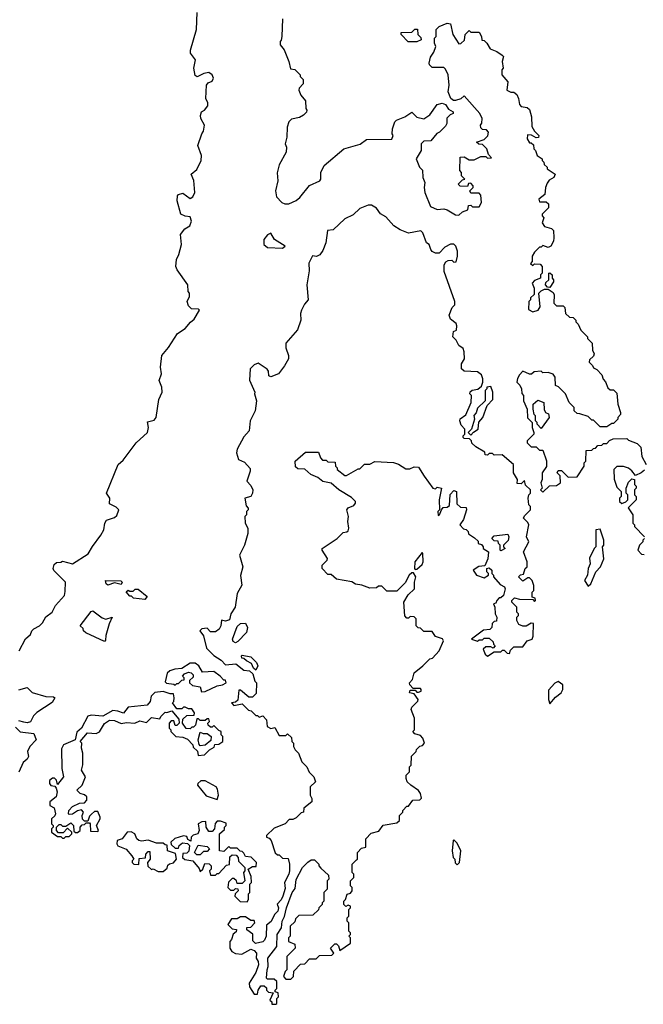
# Model space of a CAD drawing. Extents: x 1861455 to 2058065, y 200073 to 437907.
# Tile 216 of 256: x 1879110 to 1882822, y 331650 to 337514. Entities that reach past the tile are written whole.
import ezdxf

# ---------------------------------------------------------------- set-up
doc = ezdxf.new("R2010")
doc.units = 0

msp = doc.modelspace()

# ---------------------------------------------------------------- linework, layer by layer
at = {"layer": '0CON05XD'}
for points in [[(1879107.5, 333755), (1879143.6, 333826.4), (1879175, 333852.5), (1879182.5, 333875), (1879193.6, 333886.4), (1879227.5, 333905), (1879245, 333922.5), (1879265, 333957.5), (1879303.3, 333985), (1879323.3, 334025), (1879375.8, 334084.2), (1879380.8, 334109.2), (1879382.5, 334165), (1879313.9, 334233.9), (1879310, 334245), (1879315, 334270), (1879328.3, 334281.7), (1879355, 334282.5), (1879365, 334290), (1879425, 334273.3), (1879517.3, 334332.7), (1879542.5, 334377.5), (1879593.8, 334445), (1879610, 334475), (1879617.5, 334515), (1879627, 334533), (1879675, 334550), (1879689.2, 334560.8), (1879700, 334595), (1879685, 334610), (1879645, 334630), (1879647.5, 334665), (1879627.5, 334695), (1879696, 334865), (1879725, 334890), (1879803.3, 334995), (1879870, 335055), (1879877.5, 335085), (1879871.7, 335118.3), (1879910.7, 335129.3), (1879923.3, 335145), (1879938.8, 335251.2), (1879957.5, 335295), (1879955.8, 335325), (1879941.2, 335365), (1879953.3, 335405), (1879947.5, 335445), (1879956.2, 335515), (1879995, 335561.2), (1880050, 335645), (1880095.9, 335674.1), (1880127, 335713), (1880149.3, 335730.7), (1880180, 335785), (1880175, 335790), (1880133, 335793), (1880115, 335810), (1880107.5, 335835), (1880120, 335865), (1880120, 335885), (1880112.5, 335895), (1880110, 335935), (1880047.5, 336025), (1880040, 336045), (1880042.5, 336085), (1880057.5, 336115), (1880072.5, 336175), (1880067.5, 336235), (1880092.3, 336267.7), (1880123, 336287), (1880132.5, 336315), (1880125, 336340), (1880095, 336343.3), (1880070, 336355), (1880046.7, 336435), (1880050, 336465), (1880055, 336472.5), (1880081.7, 336481.7), (1880125, 336450), (1880140, 336460), (1880153.3, 336485), (1880146.4, 336556.4), (1880130, 336595), (1880165, 336622.5), (1880190, 336675), (1880192.5, 336705), (1880170, 336765), (1880193.3, 336835), (1880205, 336850), (1880210, 336885), (1880187.5, 336925), (1880187, 336943), (1880192.5, 336965), (1880210, 336975), (1880229.3, 337000.7), (1880229.3, 337019.3), (1880217.5, 337045), (1880222.5, 337125), (1880231.7, 337138.3), (1880255, 337147.5), (1880263.3, 337165), (1880255, 337186.7), (1880235, 337198.8), (1880206.1, 337193.9), (1880166.4, 337173.6), (1880155, 337182.5), (1880146.2, 337225), (1880156.7, 337275), (1880139.5, 337299.5), (1880127.5, 337315), (1880127, 337333), (1880162.5, 337455), (1880166.4, 337556.4)], [(1880675, 337520), (1880670, 337415), (1880667, 337393), (1880660, 337385), (1880660, 337365), (1880683.9, 337333.9), (1880712.5, 337265), (1880721.7, 337221.7), (1880748.3, 337218.3), (1880780, 337185), (1880780, 337175), (1880797, 337157), (1880797, 337133), (1880773, 337107), (1880772.5, 337095), (1880783.9, 337063.9), (1880811.7, 337031.7), (1880812.5, 336985), (1880820, 336975), (1880817, 336963), (1880800, 336945), (1880775, 336932.5), (1880728.3, 336921.7), (1880712.5, 336905), (1880702.5, 336875), (1880700, 336815), (1880690, 336775), (1880697.5, 336755), (1880696.7, 336725), (1880655, 336650), (1880643, 336603), (1880647.5, 336555), (1880633.3, 336495), (1880638.3, 336458.3), (1880670, 336425), (1880688.3, 336418.3), (1880711.7, 336418.3), (1880755, 336437.5), (1880777.5, 336455), (1880835, 336527.5), (1880896.7, 336555), (1880902.5, 336565), (1880902.5, 336605), (1880922.5, 336645), (1881040, 336745), (1881137, 336773), (1881175, 336800), (1881325, 336802.5), (1881332.5, 336825), (1881327.5, 336835), (1881330, 336865), (1881343.3, 336905), (1881353.9, 336916.1), (1881403.6, 336936.4), (1881445, 336962.5), (1881475, 336933.8), (1881515, 336923.8), (1881551.7, 336948.3), (1881595, 337010), (1881625, 337017.5), (1881645, 337010), (1881661.7, 336981.7), (1881690, 336965), (1881690, 336955), (1881671.7, 336948.3), (1881653, 336927), (1881652.5, 336895), (1881645, 336880), (1881610, 336845), (1881593.6, 336836.4), (1881558.3, 336791.7), (1881515, 336790), (1881500, 336775), (1881500, 336735), (1881470, 336685), (1881490, 336635), (1881507, 336617), (1881510, 336575), (1881522.5, 336545), (1881517.5, 336515), (1881522.5, 336485), (1881555, 336402.5), (1881595, 336383.3), (1881635, 336387.5), (1881655, 336382.5), (1881705, 336352.5), (1881725, 336350), (1881745, 336370), (1881778.3, 336381.7), (1881781.7, 336408.3), (1881795, 336410), (1881805, 336400), (1881845, 336400), (1881860, 336425), (1881855, 336470), (1881845, 336480), (1881795, 336480), (1881790, 336495), (1881800, 336505)], [(1881800, 336505), (1881810, 336515), (1881810, 336525), (1881795, 336540), (1881781.7, 336538.3), (1881775, 336520), (1881733, 336523), (1881720, 336535), (1881745, 336560), (1881760, 336565), (1881740, 336585), (1881740, 336605), (1881730, 336615), (1881732.5, 336695), (1881755, 336697.5), (1881785, 336680), (1881815, 336680), (1881855, 336700), (1881885, 336700), (1881895, 336690), (1881918.3, 336691.7), (1881901.7, 336711.7), (1881890, 336745), (1881865, 336770), (1881843, 336773), (1881830, 336785), (1881875, 336800), (1881897, 336823), (1881900, 336845), (1881888.3, 336858.3), (1881865, 336860), (1881855, 336870), (1881852.5, 336885), (1881861.7, 336898.3), (1881862.5, 336925), (1881850, 336955), (1881755, 337060), (1881737, 337043), (1881705, 337032.5), (1881693, 337033), (1881677.5, 337045), (1881660, 337085), (1881667.5, 337125), (1881660, 337185), (1881645, 337220), (1881635, 337230), (1881565, 337230), (1881550, 337245), (1881546.7, 337255), (1881555, 337290), (1881575, 337320), (1881587.5, 337355), (1881580, 337375), (1881580, 337405), (1881590, 337415), (1881590, 337455), (1881607, 337473), (1881655, 337493.3), (1881675, 337490), (1881687.5, 337425), (1881725, 337370), (1881737, 337373), (1881758.3, 337391.7), (1881762.5, 337425), (1881785, 337450), (1881795, 337440), (1881845, 337440), (1881860, 337415), (1881861.7, 337391.7), (1881875, 337390), (1881890, 337375), (1881910.7, 337340.7), (1881950, 337325), (1881983, 337303), (1881990, 337295), (1881982.5, 337265), (1881987.5, 337225), (1881980, 337215), (1881980, 337185), (1882016.7, 337145), (1882010, 337095), (1882033, 337083), (1882051.7, 337081.7), (1882069.3, 337069.3), (1882080, 337045), (1882085, 337010), (1882095, 336997.5), (1882131.7, 336991.7), (1882145, 336980), (1882157.5, 336935), (1882158.3, 336878.3), (1882175, 336850), (1882200, 336825), (1882198.3, 336811.7), (1882185, 336810), (1882157, 336827), (1882132.5, 336827.5), (1882130, 336805), (1882145, 336780), (1882155, 336780), (1882168.3, 336768.3), (1882170, 336745), (1882180, 336735), (1882190, 336705), (1882220, 336685), (1882220, 336675), (1882230, 336665), (1882231.7, 336651.7), (1882250, 336635), (1882250, 336625), (1882296.7, 336595), (1882290, 336575), (1882262, 336558), (1882249.3, 336540.7), (1882240, 336515), (1882237, 336473), (1882200, 336445), (1882205, 336430), (1882245, 336430), (1882257, 336417), (1882257, 336393), (1882220, 336355), (1882220, 336345), (1882230, 336335), (1882220, 336305), (1882235, 336282.5), (1882275, 336270), (1882288.3, 336258.3), (1882290, 336215), (1882287.5, 336195), (1882272.5, 336165), (1882255, 336157.5), (1882225, 336170), (1882215, 336160), (1882205, 336160), (1882175, 336130), (1882160, 336105), (1882160, 336075), (1882151.7, 336061.7), (1882165, 336050), (1882175, 336060), (1882208.3, 336058.3), (1882220, 336045), (1882220, 336005), (1882210, 335995), (1882210, 335975), (1882175, 335960), (1882160, 335945), (1882172.5, 335915), (1882171.7, 335878.3), (1882151.7, 335858.3), (1882150, 335845), (1882140, 335835), (1882138.3, 335788.3), (1882165, 335773.3), (1882196.7, 335785), (1882207.5, 335805), (1882200, 335885), (1882215, 335900), (1882235, 335910), (1882255, 335910), (1882285, 335890), (1882292.5, 335875), (1882290, 335825), (1882305, 335810), (1882345, 335810), (1882355, 335800), (1882360, 335765), (1882383, 335743), (1882405, 335740), (1882420, 335725), (1882420, 335715), (1882435, 335700), (1882450, 335665), (1882490, 335625), (1882490, 335615), (1882517, 335587), (1882520, 335545), (1882530, 335525), (1882525, 335510), (1882501.7, 335488.3), (1882500, 335475), (1882520, 335455), (1882525, 335440), (1882545, 335430), (1882575, 335400), (1882583, 335373), (1882597, 335357), (1882611.7, 335321.7), (1882625, 335310), (1882645, 335310), (1882665, 335290), (1882670, 335225), (1882687.5, 335175), (1882687, 335163), (1882670, 335145), (1882670, 335135), (1882645, 335110), (1882635, 335110), (1882605, 335090), (1882565, 335090), (1882525, 335130), (1882515, 335130), (1882495, 335150), (1882445, 335167.5), (1882428.3, 335168.3), (1882410, 335185), (1882410, 335205), (1882380, 335235), (1882360, 335285), (1882318.3, 335328.3), (1882300, 335335), (1882297.5, 335385), (1882285, 335402.5), (1882255, 335412.5), (1882225, 335410), (1882215, 335420), (1882173, 335417), (1882157, 335403), (1882145, 335402.5), (1882105, 335420), (1882085, 335400), (1882073, 335377), (1882070, 335355), (1882086.7, 335336.7), (1882096.4, 335316.4), (1882098.3, 335288.3), (1882110, 335275), (1882110, 335245), (1882130, 335195), (1882133, 335143), (1882160, 335115), (1882160, 335085), (1882170, 335055), (1882170, 335045), (1882130, 335005), (1882130, 334995), (1882155, 334970), (1882185, 334970), (1882205, 334950), (1882225, 334950), (1882246.4, 334886.4), (1882247, 334853), (1882220, 334815), (1882220, 334775), (1882212.5, 334755), (1882220, 334725), (1882210, 334715), (1882225, 334700), (1882263, 334737), (1882305, 334740), (1882330, 334755), (1882327, 334797), (1882310, 334815), (1882315, 334830), (1882335, 334830), (1882375, 334790), (1882428.3, 334791.7), (1882470, 334855), (1882470, 334875), (1882480, 334885), (1882481.7, 334948.3), (1882515, 334950), (1882525, 334960), (1882538.3, 334961.7), (1882551.7, 334978.3), (1882575, 334980), (1882585, 334990), (1882605, 334990), (1882621.7, 335008.3), (1882643, 335017), (1882725, 335020), (1882735, 335010), (1882785, 334990), (1882808.3, 334968.3), (1882813, 334913), (1882840, 334865)], [(1881421.7, 337381.7), (1881380, 337425), (1881381.7, 337438.3), (1881445, 337440), (1881461.7, 337458.3), (1881478.3, 337458.3), (1881480, 337425), (1881498.3, 337408.3), (1881500, 337395), (1881475, 337382.5), (1881421.7, 337381.7)], [(1881375, 336263.3), (1881337, 336287), (1881289.3, 336339.3), (1881257, 336357), (1881235, 336392.5), (1881205, 336410), (1881185, 336410), (1881135, 336390), (1881095, 336352.5), (1881045, 336327.5), (1880977, 336263), (1880941.7, 336258.3), (1880932.5, 336185), (1880915, 336140), (1880896.4, 336113.6), (1880877, 336103), (1880852.5, 336107.5), (1880830.8, 336065), (1880832.3, 336017.7), (1880820, 335935), (1880827.5, 335845), (1880805, 335820), (1880786.7, 335785), (1880781.2, 335765), (1880783.8, 335725), (1880763.8, 335666.2), (1880695, 335587.5), (1880695, 335560), (1880710, 335515), (1880710, 335495), (1880687, 335453), (1880650, 335405), (1880605, 335387.5), (1880593, 335393), (1880591.7, 335421.7), (1880583, 335433), (1880529.2, 335469.2), (1880505, 335459.4), (1880482.3, 335435), (1880477.9, 335367.9), (1880510, 335295), (1880507.5, 335285), (1880520, 335245), (1880512.5, 335185), (1880482.5, 335125), (1880476.7, 335065), (1880445, 335030), (1880404.2, 334955.8), (1880400, 334935), (1880413.3, 334895), (1880448.3, 334878.3), (1880481.7, 334841.7), (1880482.5, 334825), (1880462.5, 334765), (1880485, 334740), (1880497.5, 334715), (1880496.7, 334695), (1880486.4, 334673.6), (1880450, 334665), (1880458.3, 334618.3), (1880470, 334605), (1880470, 334595), (1880460, 334585), (1880460, 334565), (1880450, 334555), (1880452.5, 334515), (1880467.5, 334485), (1880467.5, 334455), (1880447.5, 334385), (1880417.5, 334325), (1880437.5, 334255), (1880423.6, 334203.6), (1880433, 334147), (1880403.6, 334096.4), (1880392.5, 334015), (1880367.5, 333975), (1880359.3, 333940.7), (1880335, 333932.5), (1880311.7, 333938.3), (1880307.5, 333905), (1880297.5, 333885), (1880275, 333867.5), (1880245, 333867.5), (1880225, 333890), (1880193.6, 333886.4), (1880183.3, 333875), (1880203.9, 333843.9), (1880221.7, 333771.7), (1880265, 333726.7), (1880309.3, 333699.3), (1880335, 333672.5), (1880397, 333677), (1880445, 333640), (1880477, 333637), (1880498.3, 333618.3), (1880510, 333575), (1880520, 333565), (1880518.3, 333501.7), (1880495, 333480), (1880475, 333480), (1880425, 333520), (1880415, 333520), (1880408.3, 333461.7), (1880395, 333450), (1880370, 333445), (1880385, 333430), (1880435, 333440), (1880471.7, 333401.7), (1880488.3, 333398.3), (1880515, 333370), (1880525, 333370), (1880535, 333360), (1880558.3, 333368.3), (1880580, 333345), (1880582.5, 333305), (1880605, 333292.5), (1880628.3, 333298.3), (1880655, 333250), (1880695, 333250), (1880705, 333260), (1880728.3, 333238.3), (1880730, 333215), (1880740, 333205), (1880740, 333185), (1880750, 333165), (1880770, 333145), (1880790, 333095), (1880820, 333065), (1880833, 333033), (1880860, 333005), (1880870, 332975), (1880840, 332945), (1880840, 332895), (1880850, 332875), (1880850, 332855), (1880801.7, 332818.3), (1880800, 332795), (1880785, 332790), (1880755, 332760), (1880735, 332750), (1880715, 332750), (1880690, 332725), (1880625, 332700), (1880580, 332655), (1880580, 332645), (1880595, 332640), (1880607.5, 332625), (1880631.7, 332551.7), (1880645, 332540), (1880655, 332540), (1880675, 332520), (1880708.3, 332518.3), (1880716.7, 332485), (1880716.7, 332445), (1880712.5, 332425), (1880686.7, 332375), (1880690.7, 332339.3), (1880676.2, 332295), (1880667.3, 332272.7), (1880643, 332247), (1880650, 332225), (1880647.5, 332205), (1880627.5, 332185), (1880606.4, 332143.6), (1880578.3, 332121.7), (1880576.7, 332055), (1880567, 332033), (1880557, 332023), (1880513, 332013), (1880498.3, 332028.3), (1880497, 332067), (1880463, 332093), (1880461.7, 332108.3), (1880485, 332110), (1880510, 332135), (1880505, 332150), (1880485, 332150), (1880455, 332170), (1880425, 332170), (1880405, 332160), (1880371.7, 332158.3), (1880350, 332125), (1880375, 332100), (1880400, 332095), (1880398.3, 332081.7), (1880381.7, 332068.3), (1880370, 332035), (1880360, 332025), (1880360, 331985), (1880373.6, 331963.6), (1880395, 331952.5), (1880431.7, 331948.3), (1880485, 331977.5), (1880505, 331970), (1880520, 331955), (1880517.5, 331925), (1880528.8, 331905), (1880531.2, 331885), (1880515, 331840), (1880476.7, 331775), (1880477.5, 331755), (1880505, 331710), (1880525, 331710), (1880530, 331735), (1880545, 331760), (1880565, 331760), (1880578.3, 331748.3), (1880580, 331735), (1880591.7, 331721.7), (1880618.3, 331718.3), (1880600, 331675), (1880610, 331665), (1880611.7, 331651.7), (1880635, 331650)], [(1880635, 331650), (1880640, 331655), (1880640, 331685), (1880650, 331695), (1880648.3, 331718.3), (1880630, 331725), (1880630, 331735), (1880640, 331745), (1880640, 331785), (1880625, 331800), (1880585, 331800), (1880580, 331805), (1880582.5, 331855), (1880590, 331875), (1880587.5, 331925), (1880640, 331995), (1880643.3, 332065), (1880667.5, 332105), (1880672.5, 332145), (1880687, 332173), (1880698.8, 332225), (1880732.5, 332315), (1880750, 332340), (1880756.1, 332393.9), (1880793.3, 332465), (1880825, 332497.5), (1880845, 332510), (1880865, 332510), (1880890, 332485), (1880890, 332475), (1880901.7, 332461.7), (1880948.3, 332418.3), (1880950, 332395), (1880940, 332385), (1880940, 332335), (1880920, 332315), (1880920, 332265), (1880910, 332255), (1880910, 332245), (1880890, 332225), (1880888.3, 332211.7), (1880855, 332180), (1880771.7, 332178.3), (1880751.7, 332158.3), (1880748.3, 332141.7), (1880720, 332115), (1880720, 332055), (1880710, 332045), (1880710, 332025), (1880748.3, 332008.3), (1880750, 331985), (1880700, 331935), (1880700, 331855), (1880690, 331845), (1880680, 331815), (1880695, 331800), (1880725, 331800), (1880740, 331815), (1880741.7, 331848.3), (1880781.7, 331888.3), (1880808.3, 331891.7), (1880835, 331920), (1880875, 331920), (1880895, 331940), (1880968.3, 331941.7), (1880980, 331955), (1880960, 331985), (1880985, 332010), (1880995, 332010), (1881008.3, 331998.3), (1881015, 331970), (1881080, 332015), (1881080, 332045), (1881070, 332055), (1881080, 332065), (1881080, 332075), (1881070, 332085), (1881070, 332135), (1881060, 332145), (1881060, 332165), (1881070, 332175), (1881070, 332215), (1881080, 332225), (1881080, 332235), (1881065, 332240), (1881051.7, 332231.7), (1881040, 332245), (1881040, 332265), (1881050, 332275), (1881060, 332305), (1881078.3, 332311.7), (1881090, 332325), (1881090, 332345), (1881080, 332355), (1881080, 332385), (1881100, 332405), (1881100, 332425), (1881090, 332435), (1881090, 332485), (1881115, 332510), (1881120, 332515), (1881120, 332555), (1881145, 332580), (1881170, 332585), (1881170, 332635), (1881201.7, 332668.3), (1881248.3, 332681.7), (1881273, 332717), (1881355, 332730), (1881370, 332745), (1881370, 332775), (1881390, 332795), (1881390, 332805), (1881415, 332830), (1881425, 332830), (1881450, 332865), (1881491.7, 332868.3), (1881501.7, 332878.3), (1881496.7, 332905), (1881485, 332922.5), (1881437.5, 332955), (1881417.5, 332975), (1881410, 332995), (1881410, 333015), (1881430, 333035), (1881430, 333065), (1881440, 333075), (1881441.7, 333128.3), (1881470, 333155), (1881471.7, 333168.3), (1881491.7, 333188.3), (1881508.3, 333191.7), (1881520, 333205), (1881510, 333235), (1881495, 333250), (1881461.7, 333261.7), (1881450, 333275), (1881460, 333285), (1881460, 333355), (1881440, 333405), (1881445, 333420), (1881480, 333455), (1881482.5, 333465), (1881458.3, 333498.3), (1881430, 333505), (1881435, 333520), (1881465, 333520), (1881475, 333510), (1881485, 333510), (1881500, 333515), (1881500, 333525), (1881495, 333530), (1881451.7, 333531.7), (1881433, 333553), (1881430, 333565), (1881447.5, 333585), (1881457.5, 333625), (1881510, 333665), (1881551.7, 333708.3), (1881568.3, 333711.7), (1881607.5, 333755), (1881632.5, 333815), (1881627, 333827), (1881585, 333840), (1881565, 333870), (1881515, 333870), (1881495, 333890), (1881481.7, 333891.7), (1881470, 333905), (1881470, 333945), (1881458.3, 333958.3), (1881435, 333960), (1881425, 333950), (1881415, 333950), (1881403, 333963), (1881397.5, 334045), (1881421.7, 334088.3), (1881460, 334125), (1881460, 334165), (1881467.5, 334195), (1881455, 334220), (1881445, 334220), (1881427.5, 334205), (1881405, 334160), (1881355, 334110), (1881295, 334110), (1881265, 334140), (1881245, 334140), (1881235, 334130), (1881195, 334127.5), (1881147, 334147), (1881108.3, 334151.7), (1881087, 334167), (1880995, 334182.5), (1880965, 334210), (1880945, 334210), (1880910, 334245), (1880910, 334265), (1880940, 334295), (1880942.5, 334305), (1880910, 334355), (1880910, 334365), (1881000, 334425), (1881035, 334460), (1881057, 334463), (1881065, 334470), (1881070, 334485), (1881062.5, 334525), (1881067.5, 334555), (1881057.5, 334595), (1881065, 334607.5), (1881099.3, 334620.7), (1881110, 334635), (1881110, 334645), (1881085, 334668.8), (1881010, 334715), (1880963.6, 334753.6), (1880915, 334763.8), (1880885, 334787.5), (1880842.5, 334805), (1880807, 334837), (1880765, 334840), (1880751.7, 334851.7), (1880750, 334885), (1880811.7, 334938.3), (1880888.3, 334938.3), (1880900, 334905), (1880911.7, 334891.7), (1880935, 334890), (1880945, 334880), (1880988.3, 334878.3), (1880990, 334855), (1881000, 334845), (1881000, 334835), (1881045, 334800), (1881055, 334800), (1881125, 334840), (1881135, 334840), (1881163, 334867), (1881195, 334867.5), (1881225, 334882.5), (1881335, 334877.5), (1881365, 334867.5), (1881408.3, 334838.3), (1881431.7, 334838.3), (1881458.3, 334851.7), (1881485, 334850), (1881517.5, 334795), (1881570, 334725), (1881585, 334720), (1881595, 334730), (1881620, 334725), (1881607.5, 334655), (1881610, 334595), (1881600, 334585), (1881601.7, 334561.7), (1881610, 334565), (1881620, 334595), (1881631.7, 334608.3), (1881655, 334610), (1881668.3, 334621.7), (1881673, 334687), (1881695, 334710), (1881710, 334705), (1881711.7, 334631.7), (1881735, 334610), (1881768.3, 334608.3), (1881770, 334595), (1881751.7, 334538.3), (1881730, 334505), (1881751.7, 334481.7), (1881768.3, 334478.3), (1881780, 334465), (1881781.7, 334451.7), (1881818.3, 334428.3), (1881838.3, 334408.3), (1881840, 334395), (1881858.3, 334388.3), (1881870, 334375), (1881870, 334365), (1881900, 334345), (1881897, 334303), (1881878.3, 334261.7), (1881843, 334257), (1881810, 334235), (1881830, 334205), (1881875, 334190), (1881900, 334205), (1881900, 334215), (1881890, 334225), (1881890, 334245), (1881905, 334250), (1881920, 334235), (1881920, 334215), (1881930, 334205), (1881930, 334195), (1881970.7, 334150.7), (1881996.4, 334136.4), (1882000, 334125), (1881990, 334085), (1881975, 334070), (1881965, 334070), (1881950, 334055), (1881945, 334040), (1881930, 334035), (1881937.5, 334015), (1881940, 333975), (1881950, 333955), (1881948.3, 333931.7), (1881935, 333930), (1881921.7, 333918.3), (1881920, 333895), (1881908.3, 333881.7), (1881871.7, 333878.3), (1881800, 333825), (1881835, 333812.5), (1881845, 333820), (1881865, 333820), (1881875, 333830), (1881905, 333830), (1881928.3, 333808.3), (1881930, 333795), (1881940, 333785), (1881928.3, 333771.7), (1881915, 333780), (1881885, 333780), (1881870, 333765), (1881880, 333735), (1881895, 333722.5), (1881935, 333750), (1881975, 333750), (1881985, 333760), (1881995, 333760), (1882011.7, 333741.7), (1882025, 333740), (1882031.7, 333758.3), (1882051.7, 333778.3), (1882105, 333780), (1882130, 333815), (1882160, 333825), (1882167, 333843), (1882168.3, 333918.3), (1882155, 333920), (1882125, 333902.5), (1882105, 333902.5), (1882081.7, 333911.7), (1882070, 333935), (1882070, 333955), (1882080, 333965), (1882080, 333975), (1882070, 333985), (1882070, 334015), (1882040, 334045), (1882040, 334055), (1882055, 334070), (1882085, 334062.5), (1882165, 334060), (1882175, 334050), (1882180, 334055), (1882178.3, 334068.3), (1882160, 334075), (1882160, 334105), (1882170, 334115), (1882170, 334145), (1882160, 334175), (1882145, 334190), (1882135, 334190), (1882105, 334170), (1882080, 334195), (1882091.7, 334208.3), (1882108.3, 334211.7), (1882120, 334245), (1882130, 334255), (1882130, 334285), (1882110, 334345), (1882140, 334405), (1882127.5, 334435), (1882140, 334505), (1882135, 334520), (1882110, 334545), (1882115, 334560), (1882150, 334595), (1882150, 334615), (1882140, 334625), (1882137.5, 334665), (1882140, 334685), (1882150, 334695), (1882150, 334715), (1882121.7, 334741.7), (1882115, 334770), (1882095, 334750), (1882071.7, 334751.7), (1882072.5, 334775), (1882050, 334815), (1882050, 334865), (1881981.7, 334921.7), (1881935, 334920), (1881925, 334930), (1881905, 334930), (1881895, 334920), (1881881.7, 334921.7), (1881878.3, 334938.3), (1881825, 334970), (1881801.7, 334991.7), (1881800, 335005), (1881788.3, 335018.3), (1881755, 335020), (1881750, 335025), (1881750, 335035), (1881760, 335045), (1881760, 335075), (1881738.3, 335098.3), (1881730, 335125), (1881733, 335137), (1881765, 335160), (1881797.5, 335235), (1881800, 335275), (1881790, 335285), (1881791.7, 335298.3), (1881803, 335307), (1881837, 335313), (1881858.3, 335331.7), (1881867.5, 335355), (1881867.5, 335375), (1881859.3, 335399.3), (1881835, 335417.5), (1881755, 335420), (1881740, 335435), (1881740, 335465), (1881757.5, 335495), (1881756.4, 335536.4), (1881750, 335555), (1881723.6, 335573.6), (1881707.5, 335605), (1881687.5, 335625), (1881693, 335657), (1881710, 335665), (1881711.7, 335691.7), (1881707.5, 335705), (1881675, 335730), (1881667.5, 335755), (1881685, 335800), (1881700, 335815), (1881700, 335835), (1881637.5, 336015), (1881637.5, 336055), (1881647, 336073), (1881660.7, 336079.3), (1881681.7, 336081.7), (1881695, 336070), (1881708.3, 336071.7), (1881716.7, 336105), (1881716.2, 336135), (1881706.7, 336165), (1881695, 336177.5), (1881675, 336177.5), (1881640.7, 336159.3), (1881607, 336123), (1881585, 336123.3), (1881565, 336133.3), (1881556.7, 336145), (1881547.5, 336175), (1881532.5, 336185), (1881510, 336245), (1881497, 336257), (1881425, 336243.3), (1881375, 336263.3)], [(1880675, 336153.8), (1880690, 336165), (1880626.7, 336205), (1880605, 336242.5), (1880585, 336233.3), (1880562.5, 336205), (1880564.2, 336175), (1880585, 336158), (1880675, 336153.8)], [(1882265, 335920), (1882251.7, 335921.7), (1882240, 335935), (1882241.7, 335948.3), (1882260, 335965), (1882260, 336005), (1882265, 336007.5), (1882280, 335995), (1882280, 335975), (1882287.5, 335965), (1882287, 335953), (1882265, 335920)], [(1881795, 335040), (1881811.7, 335058.3), (1881840, 335075), (1881843, 335117), (1881867.5, 335145), (1881893, 335217), (1881927, 335253), (1881927.5, 335295), (1881915, 335330), (1881890, 335325), (1881890, 335315), (1881880, 335305), (1881880, 335245), (1881835, 335200), (1881827, 335173), (1881813, 335157), (1881817.5, 335135), (1881800, 335075), (1881780, 335055), (1881795, 335040)], [(1882215, 335080), (1882190, 335105), (1882190, 335115), (1882180, 335125), (1882180, 335155), (1882173, 335163), (1882167.5, 335195), (1882167.5, 335225), (1882195, 335247.5), (1882230, 335235), (1882233, 335193), (1882240, 335175), (1882257, 335167), (1882262.5, 335145), (1882215, 335080)], [(1882829.3, 334830.7), (1882810, 334815), (1882775, 334800), (1882755, 334827.5), (1882733.6, 334843.6), (1882705, 334853.3), (1882665, 334853.3), (1882647.5, 334835), (1882648.3, 334778.3), (1882665, 334730), (1882690, 334705), (1882690, 334675), (1882680, 334665), (1882680, 334645), (1882695, 334632.5), (1882718.3, 334641.7), (1882730, 334655), (1882730, 334685), (1882720, 334695), (1882720, 334725), (1882735, 334760), (1882755, 334780), (1882770, 334775), (1882770, 334745), (1882780, 334735), (1882780, 334725), (1882770, 334715), (1882770, 334685), (1882780, 334675), (1882780, 334655), (1882732.5, 334607.5), (1882760, 334565), (1882760, 334515), (1882770, 334505), (1882770, 334495), (1882830, 334435)], [(1881975, 334350), (1881970, 334355), (1881970, 334385), (1881960, 334395), (1881958.3, 334408.3), (1881935, 334410), (1881920, 334425), (1881935, 334440), (1882015, 334450), (1882022.5, 334435), (1882017, 334413), (1881990, 334385), (1881990, 334375), (1882000, 334365), (1881975, 334350)], [(1882495, 334140), (1882510, 334155), (1882540, 334225), (1882567.5, 334255), (1882586.4, 334303.6), (1882580, 334375), (1882587.5, 334385), (1882587.5, 334415), (1882565, 334480), (1882540, 334475), (1882540, 334375), (1882530, 334365), (1882503, 334307), (1882506.4, 334273.6), (1882493.3, 334245), (1882490, 334205), (1882472.5, 334175), (1882495, 334140)], [(1882830, 334425), (1882820, 334415), (1882820, 334405), (1882800, 334385), (1882790, 334355), (1882811.7, 334331.7), (1882828.3, 334328.3)], [(1881465, 334240), (1881475, 334242.5), (1881505, 334270), (1881512.5, 334285), (1881510, 334335), (1881505, 334340), (1881462.5, 334285), (1881460, 334245), (1881465, 334240)], [(1879635, 334146.7), (1879624, 334155), (1879620, 334175), (1879711.7, 334171.7), (1879720, 334165), (1879715, 334150), (1879675, 334160), (1879635, 334146.7)], [(1879855, 334060), (1879788.3, 334068.3), (1879775, 334080), (1879765, 334080), (1879743, 334107), (1879755, 334117.5), (1879765, 334110), (1879785, 334110), (1879798.3, 334121.7), (1879815, 334122.5), (1879868.3, 334078.3), (1879855, 334060)], [(1879615, 333810), (1879503, 333863), (1879490, 333875), (1879488.3, 333888.3), (1879470, 333905), (1879535, 333990), (1879545, 333993.3), (1879601.2, 333951.2), (1879623, 333943), (1879660, 333955), (1879643, 333917), (1879623.6, 333846.4), (1879621.7, 333818.3), (1879615, 333810)], [(1880395, 333803.3), (1880380.7, 333810.7), (1880377.5, 333825), (1880405, 333900), (1880425, 333917.5), (1880455, 333920), (1880466.7, 333895), (1880460, 333865), (1880409.3, 333810.7), (1880395, 333803.3)], [(1880515, 333640), (1880501.7, 333651.7), (1880490, 333680), (1880460, 333695), (1880445, 333710), (1880431.7, 333711.7), (1880430, 333725), (1880435, 333730), (1880485, 333720), (1880520, 333685), (1880527.5, 333665), (1880515, 333640)], [(1880191.7, 333511.7), (1880215, 333512.5), (1880285, 333547.5), (1880317, 333553), (1880340, 333565), (1880335, 333580), (1880325, 333580), (1880302.5, 333605), (1880265, 333631.2), (1880197.5, 333627.5), (1880176.7, 333665), (1880155, 333682.5), (1880125, 333682.5), (1880075, 333650), (1880033, 333647), (1880003, 333637), (1879988.3, 333621.7), (1879975, 333570), (1879983, 333563), (1880027, 333557), (1880035, 333550), (1880045, 333560), (1880055, 333560), (1880075, 333580), (1880088.3, 333581.7), (1880090, 333595), (1880080, 333605), (1880091.7, 333618.3), (1880115, 333627.5), (1880130, 333625), (1880141.7, 333611.7), (1880141.7, 333598.3), (1880121.7, 333578.3), (1880120, 333565), (1880138.3, 333548.3), (1880185, 333540), (1880191.7, 333511.7)], [(1882265, 333440), (1882300, 333480), (1882333.3, 333505), (1882343.8, 333525), (1882343.6, 333553.6), (1882315, 333572.5), (1882295, 333562.5), (1882258.3, 333521.7), (1882257.5, 333465), (1882265, 333440)], [(1879105, 333523.3), (1879155, 333537.5), (1879185, 333506.7), (1879265, 333483.3), (1879311.7, 333481.7), (1879320, 333475), (1879303, 333447), (1879211.7, 333388.3), (1879191.7, 333368.3), (1879175, 333332.5), (1879155, 333326.7), (1879135, 333331.2), (1879105, 333338.8)], [(1879375, 332640), (1879385, 332650), (1879405, 332650), (1879420, 332665), (1879420, 332675), (1879395, 332700), (1879368.3, 332671.7), (1879341.7, 332671.7), (1879330, 332685), (1879330, 332705), (1879345, 332720), (1879355, 332720), (1879365, 332710), (1879385, 332710), (1879415, 332730), (1879430, 332715), (1879431.7, 332681.7), (1879442.5, 332672.5), (1879455, 332672.5), (1879470, 332685), (1879470, 332705), (1879481.7, 332718.3), (1879495, 332720), (1879505, 332730), (1879525, 332730), (1879530, 332725), (1879531.7, 332681.7), (1879575, 332680), (1879580, 332685), (1879567.5, 332715), (1879590, 332755), (1879590, 332765), (1879575, 332797.5), (1879555, 332797.5), (1879537, 332783), (1879525, 332770), (1879515, 332740), (1879495, 332740), (1879483, 332753), (1879482.5, 332775), (1879490, 332795), (1879477.5, 332807.5), (1879455, 332802.5), (1879425, 332782.5), (1879405, 332780), (1879400, 332785), (1879402.5, 332805), (1879425, 332827.5), (1879465, 332847.5), (1879495, 332850), (1879510, 332865), (1879510, 332885), (1879496.7, 332896.7), (1879470, 332905), (1879450, 332925), (1879482.5, 332955), (1879502.5, 333005), (1879477.5, 333045), (1879486.4, 333076.4), (1879486.2, 333145), (1879477.5, 333175), (1879480, 333205), (1879470, 333215), (1879513, 333267), (1879565, 333263.3), (1879585, 333272.5), (1879615, 333322.5), (1879645, 333342.5), (1879675, 333340), (1879715, 333322.5), (1879745, 333327.5), (1879795, 333323.8), (1879825, 333337.5), (1879865, 333327.5), (1879895, 333357.5), (1879945, 333350), (1879950, 333365), (1879975, 333390), (1879985, 333387.5), (1880015, 333397.5), (1880058.3, 333348.3), (1880060, 333325), (1880045, 333310), (1880035, 333310), (1880028.3, 333338.3), (1880011.7, 333338.3), (1880000, 333325), (1880000, 333295), (1880010, 333285), (1880010, 333275), (1880040, 333245), (1880081.7, 333241.7), (1880108.3, 333228.3), (1880140, 333195), (1880141.7, 333181.7), (1880168.3, 333158.3), (1880171.7, 333131.7), (1880210, 333135), (1880240, 333165), (1880268.3, 333181.7), (1880271.7, 333198.3), (1880295, 333200), (1880320, 333215), (1880320, 333245), (1880310, 333255), (1880310, 333275), (1880295, 333280), (1880265, 333310), (1880255, 333300), (1880245, 333300), (1880231.7, 333311.7), (1880230, 333325), (1880240, 333335), (1880235, 333350), (1880225, 333350), (1880215, 333340), (1880185, 333340), (1880175, 333350), (1880165, 333350), (1880157, 333313), (1880145, 333300), (1880135, 333300), (1880125, 333290), (1880101.7, 333291.7), (1880080, 333325), (1880081.7, 333348.3), (1880105, 333370), (1880148.3, 333371.7), (1880150, 333385), (1880135, 333410), (1880115, 333410), (1880095, 333420), (1880085, 333420), (1880075, 333410), (1880045, 333410), (1880020, 333445), (1880027, 333453), (1880030, 333475), (1880025, 333500), (1880005, 333500), (1879965, 333512.5), (1879915, 333506.7), (1879892.5, 333485), (1879887, 333453), (1879868, 333432), (1879755, 333420), (1879727, 333383), (1879695, 333396.7), (1879665, 333400), (1879605, 333366.2), (1879535, 333372), (1879515, 333366.7), (1879477.5, 333295), (1879449.3, 333270.7), (1879440, 333225), (1879370, 333195), (1879358.3, 333171.7), (1879360, 333055), (1879370, 333005), (1879335, 332960), (1879330, 332985), (1879317, 332997), (1879305, 332996.7), (1879287, 332983), (1879286.7, 332965), (1879295, 332952.5), (1879318.3, 332948.3), (1879327.5, 332937.5), (1879332.5, 332915), (1879327.5, 332885), (1879290, 332855), (1879290, 332835), (1879315, 332820), (1879322.5, 332785), (1879318.3, 332771.7), (1879300, 332755), (1879300, 332725), (1879310, 332715), (1879310, 332705), (1879300, 332695), (1879300, 332675), (1879335, 332650), (1879355, 332650), (1879365, 332640), (1879375, 332640)], [(1879085, 333300), (1879113, 333273), (1879193.6, 333263.6), (1879208.8, 333225), (1879170, 333185), (1879156.7, 333155), (1879163.3, 333125), (1879155, 333110), (1879130.6, 333089.4), (1879105, 333032.5)], [(1880185, 333190), (1880178.3, 333198.3), (1880172.5, 333225), (1880185, 333270), (1880202.5, 333262.5), (1880225, 333262.5), (1880250, 333245), (1880248.3, 333221.7), (1880215, 333192.5), (1880185, 333190)], [(1880285, 332870), (1880292.5, 332895), (1880288.3, 332931.7), (1880280, 332945), (1880215, 332980), (1880188.3, 332981.7), (1880170, 332965), (1880167.5, 332955), (1880220.7, 332890.7), (1880285, 332870)], [(1880465, 332260), (1880472.5, 332275), (1880473, 332307), (1880480, 332315), (1880480, 332365), (1880490, 332375), (1880488.3, 332411.7), (1880470, 332455), (1880495, 332470), (1880518.3, 332471.7), (1880520, 332495), (1880487, 332527), (1880455, 332530), (1880445, 332550), (1880435, 332560), (1880421.7, 332561.7), (1880405, 332580), (1880365, 332580), (1880355, 332590), (1880325, 332560), (1880300, 332565), (1880300, 332665), (1880328.3, 332691.7), (1880330, 332705), (1880340, 332715), (1880338.3, 332728.3), (1880305, 332740), (1880285, 332740), (1880273, 332727), (1880270, 332695), (1880255, 332680), (1880235, 332680), (1880220, 332705), (1880218.3, 332738.3), (1880193.6, 332736.4), (1880172.5, 332725), (1880177.5, 332685), (1880170, 332665), (1880143.3, 332656.7), (1880130, 332645), (1880128.3, 332621.7), (1880111.7, 332631.7), (1880105, 332650), (1880085, 332652.5), (1880033.3, 332636.7), (1880010, 332615), (1880011.7, 332601.7), (1880035, 332580), (1880055, 332580), (1880060, 332595), (1880078.3, 332611.7), (1880108.3, 332608.3), (1880120, 332595), (1880117, 332563), (1880105, 332550), (1880081.7, 332548.3), (1880080, 332525), (1880093, 332513), (1880140, 332505), (1880178.3, 332458.3), (1880185, 332440), (1880200, 332455), (1880211.7, 332488.3), (1880237, 332487), (1880250, 332475), (1880250, 332455), (1880240, 332445), (1880245, 332420), (1880275, 332420), (1880285, 332430), (1880295, 332430), (1880341.7, 332478.3), (1880358.3, 332481.7), (1880361.7, 332528.3), (1880375, 332540), (1880398.3, 332538.3), (1880410, 332525), (1880411.7, 332501.7), (1880450, 332465), (1880450, 332445), (1880442.5, 332435), (1880450, 332385), (1880435, 332370), (1880405, 332370), (1880400, 332385), (1880385, 332400), (1880375, 332400), (1880353, 332377), (1880350, 332345), (1880365, 332330), (1880385, 332330), (1880395, 332340), (1880408.3, 332338.3), (1880410, 332325), (1880391.7, 332308.3), (1880390, 332295), (1880423, 332263), (1880465, 332260)], [(1879965, 332440), (1879988.3, 332461.7), (1879991.7, 332478.3), (1880002.5, 332487.5), (1880025, 332492.5), (1880042.5, 332515), (1880038.3, 332548.3), (1879990, 332565), (1879988.3, 332598.3), (1879975, 332600), (1879965, 332610), (1879925, 332610), (1879875, 332627.5), (1879835, 332621.2), (1879820, 332625), (1879806.4, 332636.4), (1879796.2, 332666.2), (1879773, 332677), (1879750, 332675), (1879720, 332635), (1879690, 332625), (1879687.5, 332605), (1879693.6, 332593.6), (1879743, 332573), (1879777.5, 332535), (1879790, 332515), (1879780, 332505), (1879780, 332495), (1879790, 332485), (1879818.3, 332481.7), (1879821.7, 332518.3), (1879858.3, 332521.7), (1879860, 332545), (1879875, 332560), (1879885, 332560), (1879887.5, 332515), (1879870, 332495), (1879873, 332473), (1879895, 332452.5), (1879905, 332457.5), (1879935, 332440), (1879965, 332440)], [(1881715, 332480), (1881727.5, 332495), (1881736.2, 332565), (1881715, 332610), (1881695, 332630), (1881690, 332625), (1881683.8, 332563.8), (1881690, 332525), (1881700, 332515), (1881703, 332493), (1881715, 332480)], [(1880185, 332540), (1880165, 332540), (1880150, 332555), (1880173, 332597), (1880225, 332590), (1880240, 332575), (1880225, 332560), (1880205, 332560), (1880185, 332540)]]:
    msp.add_lwpolyline(points, dxfattribs=at)

doc.saveas('drawing.dxf')
